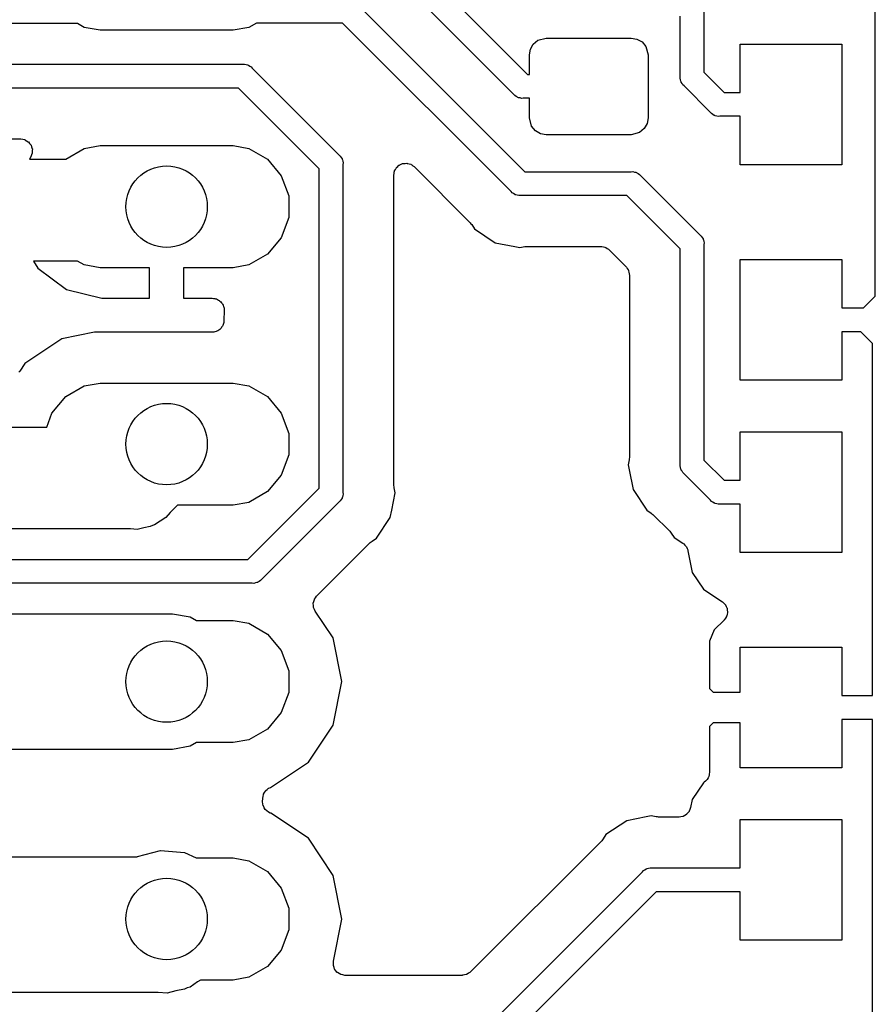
# Model space of a CAD drawing. Extents: x 81 to 161, y -172 to -32.
# Tile 10 of 20: x 104 to 117, y -101 to -86. Entities that reach past the tile are written whole.
import ezdxf

# ---------------------------------------------------------------- set-up
doc = ezdxf.new("R2010")
doc.units = 0
doc.header["$MEASUREMENT"] = 0
doc.layers.add('BLACK', color=7, linetype='CONTINUOUS')

msp = doc.modelspace()

# ---------------------------------------------------------------- linework, layer by layer
at = {"layer": 'BLACK', "linetype": 'CONTINUOUS'}
for p, q in [((108.411, -83.5747), (111.746, -86.9105)), ((111.545, -87.2039), (108.209, -83.868)), ((116.874, -90.1791), (116.874, -84.9559)), ((109.222, -85.8607), (111.705, -88.344)), ((113.998, -86.9427), (113.998, -86.0515)), ((114.348, -85.9866), (114.348, -86.8779)), ((105.114, -86.1603), (92.968, -86.1603)), ((105.213, -86.2178), (105.114, -86.1603)), ((107.749, -86.154), (107.639, -86.2178)), ((109.021, -86.154), (107.749, -86.154)), ((111.504, -88.6374), (109.021, -86.154)), ((105.447, -86.259), (105.213, -86.2178)), ((107.405, -86.259), (105.447, -86.259)), ((107.639, -86.2178), (107.405, -86.259)), ((111.789, -86.5375), (111.832, -86.4623)), ((111.832, -86.4623), (111.899, -86.4065)), ((111.899, -86.4065), (112.024, -86.373)), ((112.024, -86.373), (113.274, -86.373)), ((113.274, -86.373), (113.36, -86.3881)), ((113.36, -86.3881), (113.435, -86.4315)), ((113.435, -86.4315), (113.491, -86.498)), ((113.491, -86.498), (113.524, -86.623)), ((114.881, -87.1766), (114.881, -86.4616)), ((114.881, -86.4616), (116.381, -86.4616)), ((116.381, -86.4616), (116.381, -88.2416)), ((111.774, -86.623), (111.789, -86.5375)), ((111.774, -86.9105), (111.774, -86.623)), ((113.524, -86.623), (113.524, -87.548)), ((90.1078, -86.7603), (107.551, -86.7603)), ((107.551, -86.7603), (107.574, -86.7583)), ((107.574, -86.7583), (107.597, -86.7643)), ((107.597, -86.7643), (107.62, -86.7683)), ((107.62, -86.7683), (107.627, -86.7722)), ((107.627, -86.7722), (107.634, -86.7742)), ((107.634, -86.7742), (107.653, -86.7875)), ((107.653, -86.7875), (107.673, -86.7992)), ((107.673, -86.7992), (107.688, -86.8169)), ((107.688, -86.8169), (108.969, -88.0982)), ((111.746, -86.9105), (111.774, -86.9105)), ((114.348, -86.8779), (114.647, -87.1766)), ((113.996, -86.9659), (113.998, -86.9427)), ((114.002, -86.9883), (113.996, -86.9659)), ((114.006, -87.0112), (114.002, -86.9883)), ((114.01, -87.0179), (114.006, -87.0112)), ((114.012, -87.0255), (114.01, -87.0179)), ((114.025, -87.0445), (114.012, -87.0255)), ((114.037, -87.0646), (114.025, -87.0445)), ((114.055, -87.0795), (114.037, -87.0646)), ((114.445, -87.47), (114.055, -87.0795)), ((107.486, -87.1103), (90.0429, -87.1103)), ((108.676, -88.2998), (107.486, -87.1103)), ((111.56, -87.2216), (111.545, -87.2039)), ((111.58, -87.2332), (111.56, -87.2216)), ((114.647, -87.1766), (114.881, -87.1766)), ((111.599, -87.2465), (111.58, -87.2332)), ((111.606, -87.2486), (111.599, -87.2465)), ((111.613, -87.2525), (111.606, -87.2486)), ((111.636, -87.2565), (111.613, -87.2525)), ((111.659, -87.2625), (111.636, -87.2565)), ((111.682, -87.2605), (111.659, -87.2625)), ((111.774, -87.2605), (111.682, -87.2605)), ((111.774, -87.548), (111.774, -87.2605)), ((114.46, -87.4877), (114.445, -87.47)), ((114.48, -87.4993), (114.46, -87.4877)), ((114.499, -87.5127), (114.48, -87.4993)), ((114.507, -87.5147), (114.499, -87.5127)), ((114.513, -87.5186), (114.507, -87.5147)), ((111.807, -87.673), (111.774, -87.548)), ((113.509, -87.6335), (113.466, -87.7087)), ((113.524, -87.548), (113.509, -87.6335)), ((114.536, -87.5226), (114.513, -87.5186)), ((114.559, -87.5286), (114.536, -87.5226)), ((114.582, -87.5266), (114.559, -87.5286)), ((114.881, -87.5266), (114.582, -87.5266)), ((114.881, -88.2416), (114.881, -87.5266)), ((111.863, -87.7395), (111.807, -87.673)), ((111.938, -87.7829), (111.863, -87.7395)), ((112.024, -87.798), (111.938, -87.7829)), ((113.274, -87.798), (112.024, -87.798)), ((113.399, -87.7645), (113.274, -87.798)), ((113.466, -87.7087), (113.399, -87.7645)), ((93.6885, -87.8603), (104.274, -87.8603)), ((104.274, -87.8603), (104.275, -87.8605)), ((104.275, -87.8605), (104.277, -87.8603)), ((104.277, -87.8603), (104.305, -87.8658)), ((104.305, -87.8658), (104.334, -87.8708)), ((104.334, -87.8708), (104.335, -87.8716)), ((104.335, -87.8716), (104.336, -87.8718)), ((104.336, -87.8718), (104.361, -87.8867)), ((104.361, -87.8867), (104.386, -87.9012)), ((104.386, -87.9012), (104.387, -87.9023)), ((104.387, -87.9023), (104.388, -87.9031)), ((104.388, -87.9031), (104.407, -87.9255)), ((104.407, -87.9255), (104.425, -87.9478)), ((104.425, -87.9478), (104.426, -87.9491)), ((104.426, -87.9491), (104.427, -87.9503)), ((104.427, -87.9503), (104.436, -87.9777)), ((104.446, -88.0685), (104.435, -88.0956)), ((104.436, -87.9777), (104.446, -88.0049)), ((104.446, -88.0049), (104.446, -88.0063)), ((104.446, -88.0063), (104.447, -88.0077)), ((104.447, -88.0077), (104.446, -88.0367)), ((104.446, -88.0367), (104.446, -88.0657)), ((104.446, -88.0657), (104.446, -88.067)), ((104.446, -88.067), (104.446, -88.0685)), ((104.939, -88.1589), (105.213, -88.0002)), ((105.213, -88.0002), (105.447, -87.959)), ((105.447, -87.959), (107.405, -87.959)), ((107.405, -87.959), (107.639, -88.0002)), ((107.639, -88.0002), (107.913, -88.1589)), ((104.424, -88.1252), (104.403, -88.1603)), ((104.403, -88.1603), (104.937, -88.1603)), ((104.425, -88.1228), (104.424, -88.1239)), ((104.424, -88.1239), (104.424, -88.1252)), ((104.435, -88.0956), (104.425, -88.1228)), ((104.937, -88.1603), (104.939, -88.1589)), ((107.913, -88.1589), (108.117, -88.4021)), ((108.969, -88.0982), (108.987, -88.1131)), ((108.987, -88.1131), (108.999, -88.1332)), ((108.999, -88.1332), (109.012, -88.1522)), ((109.012, -88.1522), (109.014, -88.1598)), ((109.014, -88.1598), (109.018, -88.1665)), ((109.018, -88.1665), (109.022, -88.1894)), ((109.022, -88.1894), (109.028, -88.2118)), ((109.028, -88.2118), (109.026, -88.235)), ((109.026, -88.235), (109.026, -93.0714)), ((109.864, -88.2411), (109.885, -88.2333)), ((109.885, -88.2333), (109.906, -88.2236)), ((109.906, -88.2236), (109.913, -88.2229)), ((109.913, -88.2229), (109.921, -88.2203)), ((109.921, -88.2203), (109.943, -88.2203)), ((109.943, -88.2203), (109.966, -88.2183)), ((109.966, -88.2183), (109.974, -88.2203)), ((109.974, -88.2203), (109.981, -88.2203)), ((109.981, -88.2203), (110.003, -88.2281)), ((110.003, -88.2281), (110.025, -88.234)), ((110.025, -88.234), (110.031, -88.2385)), ((110.031, -88.2385), (110.039, -88.2411)), ((108.676, -93.0065), (108.676, -88.2998)), ((109.776, -88.3926), (109.78, -88.3701)), ((109.78, -88.3701), (109.782, -88.3474)), ((109.782, -88.3474), (109.785, -88.3404)), ((109.785, -88.3404), (109.787, -88.3328)), ((109.787, -88.3328), (109.798, -88.313)), ((109.798, -88.313), (109.808, -88.2923)), ((109.808, -88.2923), (109.813, -88.2868)), ((109.813, -88.2868), (109.817, -88.2802)), ((109.817, -88.2802), (109.834, -88.2655)), ((109.834, -88.2655), (109.851, -88.2493)), ((109.851, -88.2493), (109.858, -88.246)), ((109.858, -88.246), (109.864, -88.2411)), ((110.039, -88.2411), (110.056, -88.2558)), ((110.056, -88.2558), (110.075, -88.2689)), ((110.075, -88.2689), (110.902, -89.0965)), ((111.705, -88.344), (113.276, -88.344)), ((113.276, -88.344), (113.299, -88.342)), ((113.299, -88.342), (113.322, -88.348)), ((113.322, -88.348), (113.345, -88.352)), ((113.345, -88.352), (113.352, -88.3559)), ((113.352, -88.3559), (113.359, -88.358)), ((113.359, -88.358), (113.378, -88.3713)), ((113.378, -88.3713), (113.398, -88.3829)), ((113.398, -88.3829), (113.413, -88.4007)), ((116.381, -88.2416), (114.881, -88.2416)), ((108.117, -88.4021), (108.226, -88.7003)), ((109.776, -92.9707), (109.776, -88.3926)), ((113.413, -88.4007), (114.291, -89.2789)), ((111.519, -88.6551), (111.504, -88.6374)), ((111.539, -88.6667), (111.519, -88.6551)), ((111.558, -88.68), (111.539, -88.6667)), ((108.226, -88.7003), (108.226, -89.0177)), ((111.565, -88.6821), (111.558, -88.68)), ((111.572, -88.686), (111.565, -88.6821)), ((111.595, -88.69), (111.572, -88.686)), ((111.618, -88.696), (111.595, -88.69)), ((111.641, -88.694), (111.618, -88.696)), ((113.212, -88.694), (111.641, -88.694)), ((113.998, -89.4805), (113.212, -88.694)), ((108.226, -89.0177), (108.117, -89.3159)), ((110.902, -89.0965), (110.912, -89.1106)), ((110.912, -89.1106), (110.924, -89.123)), ((110.924, -89.123), (110.966, -89.1859)), ((110.966, -89.1859), (111.272, -89.3903)), ((108.117, -89.3159), (107.913, -89.5591)), ((111.272, -89.3903), (111.559, -89.4474)), ((114.291, -89.2789), (114.309, -89.2938)), ((114.309, -89.2938), (114.321, -89.3139)), ((114.321, -89.3139), (114.334, -89.3329)), ((114.334, -89.3329), (114.336, -89.3405)), ((114.336, -89.3405), (114.34, -89.3472)), ((114.34, -89.3472), (114.344, -89.3701)), ((114.344, -89.3701), (114.35, -89.3925)), ((114.35, -89.3925), (114.348, -89.4156)), ((111.559, -89.4474), (111.633, -89.4621)), ((111.633, -89.4621), (111.707, -89.4474)), ((111.707, -89.4474), (111.724, -89.447)), ((111.724, -89.447), (111.741, -89.444)), ((111.741, -89.444), (112.828, -89.444)), ((112.828, -89.444), (112.836, -89.4453)), ((112.836, -89.4453), (112.844, -89.4447)), ((112.844, -89.4447), (112.866, -89.4506)), ((112.866, -89.4506), (112.888, -89.4546)), ((112.888, -89.4546), (112.895, -89.4584)), ((112.895, -89.4584), (112.902, -89.4604)), ((112.902, -89.4604), (112.921, -89.4735)), ((112.921, -89.4735), (112.941, -89.4849)), ((112.941, -89.4849), (112.946, -89.4908)), ((112.946, -89.4908), (112.952, -89.4953)), ((112.952, -89.4953), (113.197, -89.7399)), ((113.998, -92.6578), (113.998, -89.4805)), ((114.348, -89.4156), (114.348, -92.5929)), ((104.464, -89.6603), (104.527, -89.7645)), ((105.114, -89.6603), (104.464, -89.6603)), ((105.213, -89.7178), (105.114, -89.6603)), ((107.913, -89.5591), (107.639, -89.7178)), ((114.881, -91.4166), (114.881, -89.6366)), ((114.881, -89.6366), (116.381, -89.6366)), ((116.381, -89.6366), (116.381, -90.3516)), ((104.527, -89.7645), (104.949, -90.0779)), ((105.447, -89.759), (105.213, -89.7178)), ((106.176, -89.759), (105.447, -89.759)), ((106.176, -90.209), (106.176, -89.759)), ((107.405, -89.759), (106.676, -89.759)), ((106.676, -89.759), (106.676, -90.209)), ((107.639, -89.7178), (107.405, -89.759)), ((113.197, -89.7399), (113.201, -89.7462)), ((113.201, -89.7462), (113.207, -89.7511)), ((113.207, -89.7511), (113.218, -89.7709)), ((113.218, -89.7709), (113.232, -89.7897)), ((113.232, -89.7897), (113.234, -89.7971)), ((113.234, -89.7971), (113.237, -89.8038)), ((113.237, -89.8038), (113.241, -89.8263)), ((113.241, -89.8263), (113.247, -89.8484)), ((113.247, -89.8484), (113.247, -89.8561)), ((113.247, -89.8561), (113.248, -89.8636)), ((113.248, -89.8636), (113.248, -92.557)), ((104.949, -90.0779), (105.473, -90.209)), ((105.473, -90.209), (106.176, -90.209)), ((106.676, -90.209), (107.1, -90.209)), ((107.1, -90.209), (107.118, -90.212)), ((107.118, -90.212), (107.135, -90.2125)), ((107.135, -90.2125), (107.147, -90.2173)), ((107.147, -90.2173), (107.16, -90.2196)), ((107.16, -90.2196), (107.175, -90.2283)), ((107.175, -90.2283), (107.192, -90.2347)), ((107.192, -90.2347), (107.202, -90.2434)), ((107.202, -90.2434), (107.213, -90.2499)), ((107.213, -90.2499), (107.224, -90.2634)), ((107.224, -90.2634), (107.237, -90.2749)), ((116.702, -90.3516), (116.874, -90.1791)), ((107.237, -90.2749), (107.244, -90.2865)), ((107.244, -90.2865), (107.252, -90.2965)), ((107.252, -90.2965), (107.258, -90.3129)), ((107.258, -90.3129), (107.266, -90.3283)), ((107.266, -90.3283), (107.268, -90.3413)), ((107.268, -90.3413), (107.273, -90.3536)), ((107.275, -90.3884), (107.272, -90.5384)), ((107.273, -90.3536), (107.273, -90.3711)), ((107.273, -90.3711), (107.275, -90.3884)), ((116.381, -90.3516), (116.702, -90.3516)), ((107.272, -90.5384), (107.269, -90.5513)), ((107.269, -90.5513), (107.269, -90.5644)), ((107.11, -90.7067), (107.097, -90.709)), ((107.123, -90.7071), (107.11, -90.7067)), ((107.139, -90.7015), (107.123, -90.7071)), ((107.157, -90.6984), (107.139, -90.7015)), ((107.168, -90.6919), (107.157, -90.6984)), ((107.18, -90.6877), (107.168, -90.6919)), ((107.194, -90.6768), (107.18, -90.6877)), ((107.209, -90.6681), (107.194, -90.6768)), ((107.218, -90.658), (107.209, -90.6681)), ((107.228, -90.6498), (107.218, -90.658)), ((107.237, -90.6349), (107.228, -90.6498)), ((107.248, -90.6215), (107.237, -90.6349)), ((107.253, -90.6092), (107.248, -90.6215)), ((107.26, -90.598), (107.253, -90.6092)), ((107.263, -90.5808), (107.26, -90.598)), ((107.269, -90.5644), (107.263, -90.5808)), ((116.659, -90.7016), (116.381, -90.7016)), ((116.381, -90.7016), (116.381, -91.4166)), ((116.831, -90.8741), (116.659, -90.7016)), ((104.882, -90.8047), (104.336, -91.1694)), ((105.363, -90.709), (104.882, -90.8047)), ((107.097, -90.709), (105.363, -90.709)), ((116.831, -96.0666), (116.831, -90.8741)), ((104.262, -91.2812), (104.245, -91.2991)), ((104.336, -91.1694), (104.262, -91.2812)), ((116.381, -91.4166), (114.881, -91.4166)), ((104.939, -91.6589), (105.213, -91.5002)), ((105.213, -91.5002), (105.447, -91.459)), ((105.447, -91.459), (107.405, -91.459)), ((107.405, -91.459), (107.639, -91.5002)), ((107.639, -91.5002), (107.913, -91.6589)), ((104.735, -91.9021), (104.939, -91.6589)), ((107.913, -91.6589), (108.117, -91.9021)), ((104.659, -92.109), (104.735, -91.9021)), ((108.117, -91.9021), (108.226, -92.2003)), ((100.289, -92.109), (104.659, -92.109)), ((108.226, -92.2003), (108.226, -92.5177)), ((114.881, -92.8916), (114.881, -92.1766)), ((114.881, -92.1766), (116.381, -92.1766)), ((116.381, -92.1766), (116.381, -93.9566)), ((108.226, -92.5177), (108.117, -92.8159)), ((113.245, -92.5912), (113.23, -92.6654)), ((113.248, -92.557), (113.245, -92.574)), ((113.245, -92.574), (113.245, -92.5912)), ((114.348, -92.5929), (114.647, -92.8916)), ((113.23, -92.6654), (113.245, -92.7396)), ((113.245, -92.7396), (113.302, -93.0263)), ((113.996, -92.6809), (113.998, -92.6578)), ((114.002, -92.7033), (113.996, -92.6809)), ((114.006, -92.7262), (114.002, -92.7033)), ((114.01, -92.7329), (114.006, -92.7262)), ((114.012, -92.7405), (114.01, -92.7329)), ((108.117, -92.8159), (107.913, -93.0591)), ((114.025, -92.7595), (114.012, -92.7405)), ((114.037, -92.7796), (114.025, -92.7595)), ((114.055, -92.7945), (114.037, -92.7796)), ((114.445, -93.185), (114.055, -92.7945)), ((107.624, -94.059), (108.676, -93.0065)), ((109.779, -92.9876), (109.776, -92.9707)), ((109.779, -93.0048), (109.779, -92.9876)), ((109.794, -93.079), (109.779, -93.0048)), ((113.302, -93.0263), (113.506, -93.3323)), ((114.647, -92.8916), (114.881, -92.8916)), ((107.913, -93.0591), (107.639, -93.2178)), ((108.999, -93.1731), (108.987, -93.1932)), ((109.012, -93.1541), (108.999, -93.1731)), ((109.014, -93.1465), (109.012, -93.1541)), ((109.018, -93.1398), (109.014, -93.1465)), ((109.022, -93.1169), (109.018, -93.1398)), ((109.028, -93.0945), (109.022, -93.1169)), ((109.026, -93.0714), (109.028, -93.0945)), ((109.744, -93.3324), (109.794, -93.079)), ((106.587, -93.259), (106.48, -93.3662)), ((107.405, -93.259), (106.587, -93.259)), ((107.639, -93.2178), (107.405, -93.259)), ((108.969, -93.2081), (107.825, -94.3523)), ((108.987, -93.1932), (108.969, -93.2081)), ((114.46, -93.2027), (114.445, -93.185)), ((114.48, -93.2143), (114.46, -93.2027)), ((114.499, -93.2277), (114.48, -93.2143)), ((114.507, -93.2297), (114.499, -93.2277)), ((114.513, -93.2336), (114.507, -93.2297)), ((114.536, -93.2376), (114.513, -93.2336)), ((114.559, -93.2436), (114.536, -93.2376)), ((114.582, -93.2416), (114.559, -93.2436)), ((114.881, -93.2416), (114.582, -93.2416)), ((114.881, -93.9566), (114.881, -93.2416)), ((106.416, -93.4424), (106.329, -93.4921)), ((106.48, -93.3662), (106.416, -93.4424)), ((109.518, -93.7459), (109.722, -93.4399)), ((109.722, -93.4399), (109.744, -93.3324)), ((113.506, -93.3323), (113.569, -93.3743)), ((113.569, -93.3743), (113.581, -93.3862)), ((113.581, -93.3862), (113.596, -93.3961)), ((113.596, -93.3961), (113.844, -93.6441)), ((105.893, -93.609), (100.495, -93.609)), ((105.992, -93.6176), (105.893, -93.609)), ((106.089, -93.5919), (105.992, -93.6176)), ((106.186, -93.5746), (106.089, -93.5919)), ((106.216, -93.5579), (106.186, -93.5746)), ((106.248, -93.5492), (106.216, -93.5579)), ((106.329, -93.4921), (106.248, -93.5492)), ((109.455, -93.7879), (109.518, -93.7459)), ((113.844, -93.6441), (113.853, -93.6582)), ((113.853, -93.6582), (113.865, -93.6706)), ((113.865, -93.6706), (113.907, -93.7335)), ((113.907, -93.7335), (114.037, -93.8201)), ((108.638, -94.5997), (109.428, -93.8097)), ((109.428, -93.8097), (109.443, -93.7998)), ((109.443, -93.7998), (109.455, -93.7879)), ((114.037, -93.8201), (114.042, -93.8254)), ((114.042, -93.8254), (114.049, -93.8291)), ((114.049, -93.8291), (114.064, -93.8463)), ((114.064, -93.8463), (114.081, -93.8621)), ((114.081, -93.8621), (114.084, -93.869)), ((114.084, -93.869), (114.089, -93.8748)), ((114.089, -93.8748), (114.098, -93.8961)), ((114.098, -93.8961), (114.108, -93.9166)), ((114.108, -93.9166), (114.109, -93.9242)), ((114.109, -93.9242), (114.111, -93.9314)), ((114.111, -93.9314), (114.175, -94.2492)), ((116.381, -93.9566), (114.881, -93.9566)), ((100.834, -94.059), (107.624, -94.059)), ((114.175, -94.2492), (114.34, -94.4973)), ((107.688, -94.409), (100.899, -94.409)), ((107.711, -94.411), (107.688, -94.409)), ((107.734, -94.405), (107.711, -94.411)), ((107.757, -94.401), (107.734, -94.405)), ((107.764, -94.3971), (107.757, -94.401)), ((107.771, -94.395), (107.764, -94.3971)), ((107.79, -94.3817), (107.771, -94.395)), ((107.81, -94.3701), (107.79, -94.3817)), ((107.825, -94.3523), (107.81, -94.3701)), ((108.605, -94.6461), (108.622, -94.6231)), ((108.622, -94.6231), (108.638, -94.5997)), ((114.34, -94.4973), (114.611, -94.6784)), ((108.588, -94.7044), (108.596, -94.6771)), ((108.588, -94.7063), (108.588, -94.7044)), ((108.588, -94.7082), (108.588, -94.7063)), ((108.59, -94.7366), (108.588, -94.7082)), ((108.592, -94.7651), (108.59, -94.7366)), ((108.593, -94.7668), (108.592, -94.7651)), ((108.593, -94.7688), (108.593, -94.7668)), ((108.605, -94.7946), (108.593, -94.7688)), ((108.596, -94.6771), (108.604, -94.6495)), ((108.604, -94.6495), (108.605, -94.6479)), ((108.605, -94.6479), (108.605, -94.6461)), ((114.611, -94.6784), (114.612, -94.6785)), ((114.612, -94.6785), (114.612, -94.6789)), ((114.612, -94.6789), (114.617, -94.6824)), ((114.617, -94.6824), (114.618, -94.6835)), ((114.618, -94.6835), (114.621, -94.6847)), ((114.621, -94.6847), (114.639, -94.7022)), ((114.639, -94.7022), (114.657, -94.7186)), ((114.657, -94.7186), (114.66, -94.7229)), ((114.66, -94.7229), (114.661, -94.7245)), ((114.661, -94.7245), (114.662, -94.7253)), ((114.662, -94.7253), (114.664, -94.7277)), ((114.664, -94.7277), (114.674, -94.7501)), ((114.674, -94.7501), (114.686, -94.7719)), ((101.543, -94.859), (106.513, -94.859)), ((106.513, -94.859), (106.773, -94.9048)), ((106.773, -94.9048), (106.867, -94.959)), ((108.617, -94.8207), (108.605, -94.7946)), ((108.88, -95.2152), (108.617, -94.8207)), ((114.679, -94.902), (114.665, -94.9223)), ((114.68, -94.8985), (114.679, -94.902)), ((114.681, -94.8973), (114.68, -94.8984)), ((114.68, -94.8984), (114.68, -94.8985)), ((114.684, -94.8916), (114.681, -94.8965)), ((114.681, -94.8965), (114.681, -94.8973)), ((114.689, -94.8673), (114.684, -94.8916)), ((114.686, -94.7719), (114.687, -94.7772)), ((114.687, -94.7772), (114.688, -94.779)), ((114.688, -94.779), (114.688, -94.7794)), ((114.688, -94.7794), (114.69, -94.7828)), ((114.695, -94.8433), (114.689, -94.8673)), ((114.69, -94.7828), (114.692, -94.8075)), ((114.692, -94.8075), (114.696, -94.832)), ((114.696, -94.832), (114.695, -94.8376)), ((114.695, -94.8376), (114.695, -94.8394)), ((114.695, -94.8394), (114.695, -94.8395)), ((114.695, -94.8395), (114.695, -94.8433)), ((106.867, -94.959), (107.405, -94.959)), ((107.405, -94.959), (107.639, -95.0002)), ((107.639, -95.0002), (107.913, -95.1589)), ((114.644, -94.9518), (114.5, -95.0967)), ((114.646, -94.9491), (114.644, -94.9518)), ((114.648, -94.9471), (114.646, -94.949)), ((114.646, -94.949), (114.646, -94.9491)), ((114.652, -94.9435), (114.648, -94.9471)), ((114.665, -94.9223), (114.652, -94.9435)), ((107.913, -95.1589), (108.117, -95.4021)), ((114.5, -95.0967), (114.431, -95.2621)), ((109.008, -95.859), (108.88, -95.2152)), ((114.431, -95.2621), (114.431, -95.9629)), ((114.881, -96.0166), (114.881, -95.3516)), ((114.881, -95.3516), (116.381, -95.3516)), ((116.381, -95.3516), (116.381, -96.0666)), ((108.117, -95.4021), (108.226, -95.7003)), ((108.226, -95.7003), (108.226, -96.0177)), ((108.88, -96.5028), (109.008, -95.859)), ((108.226, -96.0177), (108.117, -96.3159)), ((114.431, -95.9629), (114.485, -96.0166)), ((114.485, -96.0166), (114.881, -96.0166)), ((116.381, -96.0666), (116.831, -96.0666)), ((108.117, -96.3159), (107.913, -96.5591)), ((108.516, -97.0486), (108.88, -96.5028)), ((114.485, -96.4666), (114.431, -96.5203)), ((114.881, -96.4666), (114.485, -96.4666)), ((114.881, -97.1316), (114.881, -96.4666)), ((116.831, -96.4166), (116.381, -96.4166)), ((116.381, -96.4166), (116.381, -97.1316)), ((116.831, -105.988), (116.831, -96.4166)), ((107.913, -96.5591), (107.639, -96.7178)), ((114.431, -96.5203), (114.431, -97.1967)), ((106.867, -96.759), (106.773, -96.8132)), ((107.405, -96.759), (106.867, -96.759)), ((107.639, -96.7178), (107.405, -96.759)), ((106.513, -96.859), (101.896, -96.859)), ((106.773, -96.8132), (106.513, -96.859)), ((107.96, -97.4199), (108.516, -97.0486)), ((114.427, -97.2211), (114.424, -97.2457)), ((114.431, -97.1967), (114.427, -97.2211)), ((116.381, -97.1316), (114.881, -97.1316)), ((114.34, -97.3509), (114.175, -97.599)), ((114.353, -97.3422), (114.34, -97.3509)), ((114.371, -97.3251), (114.353, -97.3422)), ((114.39, -97.3092), (114.371, -97.3251)), ((114.393, -97.3042), (114.39, -97.3092)), ((114.397, -97.3002), (114.393, -97.3042)), ((114.408, -97.278), (114.397, -97.3002)), ((114.42, -97.2566), (114.408, -97.278)), ((114.421, -97.2509), (114.42, -97.2566)), ((114.424, -97.2457), (114.421, -97.2509)), ((107.849, -97.5517), (107.853, -97.5257)), ((107.853, -97.5257), (107.855, -97.5221)), ((107.855, -97.5221), (107.856, -97.518)), ((107.856, -97.518), (107.869, -97.4955)), ((107.869, -97.4955), (107.882, -97.4725)), ((107.882, -97.4725), (107.885, -97.4697)), ((107.885, -97.4697), (107.887, -97.4661)), ((107.887, -97.4661), (107.908, -97.4497)), ((107.908, -97.4497), (107.928, -97.4324)), ((107.928, -97.4324), (107.932, -97.4309)), ((107.932, -97.4309), (107.935, -97.4283)), ((107.935, -97.4283), (107.96, -97.4199)), ((107.842, -97.6313), (107.844, -97.5776)), ((107.842, -97.6316), (107.842, -97.6313)), ((107.842, -97.6319), (107.842, -97.6316)), ((107.847, -97.6615), (107.842, -97.6319)), ((107.844, -97.5776), (107.849, -97.5517)), ((107.851, -97.6914), (107.847, -97.6615)), ((114.175, -97.599), (114.151, -97.7158)), ((107.851, -97.6917), (107.851, -97.6914)), ((107.852, -97.692), (107.851, -97.6917)), ((107.866, -97.7183), (107.852, -97.692)), ((107.88, -97.7448), (107.866, -97.7183)), ((107.881, -97.745), (107.88, -97.7448)), ((107.881, -97.7453), (107.881, -97.745)), ((107.903, -97.7652), (107.881, -97.7453)), ((107.926, -97.785), (107.903, -97.7652)), ((107.926, -97.7851), (107.926, -97.785)), ((107.926, -97.7854), (107.926, -97.7851)), ((107.955, -97.7963), (107.926, -97.7854)), ((107.961, -97.7988), (107.955, -97.7963)), ((108.516, -98.1694), (107.961, -97.7988)), ((114.089, -97.8181), (114.064, -97.8318)), ((114.09, -97.8166), (114.089, -97.8181)), ((114.092, -97.8157), (114.09, -97.8166)), ((114.11, -97.7938), (114.092, -97.8157)), ((114.129, -97.7724), (114.11, -97.7938)), ((114.13, -97.7706), (114.129, -97.7724)), ((114.131, -97.7691), (114.13, -97.7706)), ((114.141, -97.7423), (114.131, -97.7691)), ((114.151, -97.7158), (114.141, -97.7423)), ((113.209, -97.9103), (112.903, -98.1147)), ((113.496, -97.8532), (113.209, -97.9103)), ((113.57, -97.8385), (113.496, -97.8532)), ((113.645, -97.8532), (113.57, -97.8385)), ((113.662, -97.8536), (113.645, -97.8532)), ((113.679, -97.8566), (113.662, -97.8536)), ((113.98, -97.8566), (113.679, -97.8566)), ((114.008, -97.8517), (113.98, -97.8566)), ((114.036, -97.8473), (114.008, -97.8517)), ((114.038, -97.8464), (114.036, -97.8473)), ((114.04, -97.8461), (114.038, -97.8464)), ((114.064, -97.8318), (114.04, -97.8461)), ((114.881, -98.6066), (114.881, -97.8916)), ((114.881, -97.8916), (116.381, -97.8916)), ((116.381, -97.8916), (116.381, -99.6716)), ((108.88, -98.7152), (108.516, -98.1694)), ((112.84, -98.2041), (110.906, -100.138)), ((112.85, -98.1901), (112.84, -98.2041)), ((112.861, -98.1776), (112.85, -98.1901)), ((112.903, -98.1147), (112.861, -98.1776)), ((105.997, -98.4387), (106.338, -98.3474)), ((106.338, -98.3474), (106.689, -98.3782)), ((106.689, -98.3782), (106.862, -98.459)), ((98.529, -98.441), (105.994, -98.441)), ((105.994, -98.441), (105.997, -98.4387)), ((106.862, -98.459), (107.405, -98.459)), ((107.405, -98.459), (107.639, -98.5002)), ((107.639, -98.5002), (107.913, -98.6589)), ((107.913, -98.6589), (108.117, -98.9021)), ((111.166, -100.939), (113.441, -98.6633)), ((113.441, -98.6633), (113.456, -98.6455)), ((113.456, -98.6455), (113.476, -98.6339)), ((113.476, -98.6339), (113.495, -98.6206)), ((113.495, -98.6206), (113.503, -98.6185)), ((113.503, -98.6185), (113.51, -98.6146)), ((113.51, -98.6146), (113.532, -98.6106)), ((113.532, -98.6106), (113.555, -98.6046)), ((113.555, -98.6046), (113.578, -98.6066)), ((113.578, -98.6066), (114.881, -98.6066)), ((109.008, -99.359), (108.88, -98.7152)), ((108.117, -98.9021), (108.226, -99.2003)), ((113.643, -98.9566), (111.367, -101.232)), ((114.881, -98.9566), (113.643, -98.9566)), ((114.881, -99.6716), (114.881, -98.9566)), ((108.226, -99.2003), (108.226, -99.5177)), ((108.885, -99.9798), (109.008, -99.359)), ((108.226, -99.5177), (108.117, -99.8159)), ((116.381, -99.6716), (114.881, -99.6716)), ((108.117, -99.8159), (107.913, -100.059)), ((108.884, -99.9836), (108.885, -99.9818)), ((108.884, -100.012), (108.884, -99.9836)), ((108.885, -99.9818), (108.885, -99.9798)), ((107.913, -100.059), (107.639, -100.218)), ((108.884, -100.041), (108.884, -100.012)), ((108.884, -100.042), (108.884, -100.041)), ((108.884, -100.044), (108.884, -100.042)), ((108.894, -100.071), (108.884, -100.044)), ((108.903, -100.098), (108.894, -100.071)), ((108.904, -100.1), (108.903, -100.098)), ((108.905, -100.101), (108.904, -100.1)), ((108.923, -100.123), (108.905, -100.101)), ((108.941, -100.146), (108.923, -100.123)), ((110.906, -100.138), (110.9, -100.142)), ((106.882, -100.285), (106.773, -100.361)), ((106.927, -100.259), (106.882, -100.285)), ((107.405, -100.259), (106.927, -100.259)), ((107.639, -100.218), (107.405, -100.259)), ((108.943, -100.147), (108.941, -100.146)), ((108.944, -100.148), (108.943, -100.147)), ((108.969, -100.162), (108.944, -100.148)), ((108.993, -100.177), (108.969, -100.162)), ((108.995, -100.177), (108.993, -100.177)), ((108.997, -100.178), (108.995, -100.177)), ((109.025, -100.183), (108.997, -100.178)), ((109.053, -100.189), (109.025, -100.183)), ((109.055, -100.189), (109.053, -100.189)), ((109.056, -100.189), (109.055, -100.189)), ((110.782, -100.189), (109.056, -100.189)), ((110.79, -100.188), (110.782, -100.189)), ((110.798, -100.188), (110.79, -100.188)), ((110.82, -100.182), (110.798, -100.188)), ((110.842, -100.178), (110.82, -100.182)), ((110.849, -100.175), (110.842, -100.178)), ((110.856, -100.173), (110.849, -100.175)), ((110.875, -100.159), (110.856, -100.173)), ((110.895, -100.148), (110.875, -100.159)), ((110.9, -100.142), (110.895, -100.148)), ((106.561, -100.418), (106.432, -100.453)), ((106.691, -100.395), (106.561, -100.418)), ((106.73, -100.373), (106.691, -100.395)), ((106.773, -100.361), (106.73, -100.373)), ((106.3, -100.441), (98.3855, -100.441)), ((106.432, -100.453), (106.3, -100.441))]:
    msp.add_line(p, q, dxfattribs=at)
at = {"layer": 'BLACK'}
for centre in [(106.426, -88.859), (106.426, -88.859), (106.426, -92.359), (106.426, -92.359), (106.426, -95.859), (106.426, -95.859), (106.426, -99.359), (106.426, -99.359)]:
    msp.add_circle(centre, 0.6, dxfattribs=at)

doc.saveas('drawing.dxf')
